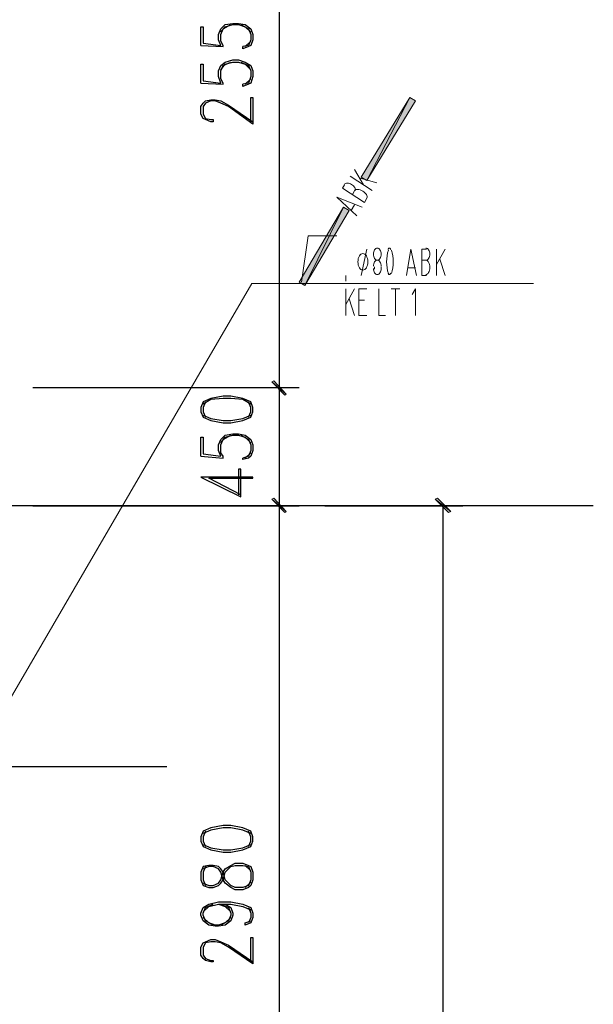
# Model space of a CAD drawing. Header units: millimetres. Extents: x 0 to 420, y 0 to 297.
# Tile 65 of 68: x 313 to 335, y 194 to 232. Entities that reach past the tile are written whole.
import ezdxf

# ---------------------------------------------------------------- set-up
doc = ezdxf.new("R2010")
doc.units = ezdxf.units.MM
doc.layers.add('FILL_000000', color=7, linetype='Continuous')
doc.layers.add('LINE_000000', color=7, linetype='Continuous')

msp = doc.modelspace()

# ---------------------------------------------------------------- hatches: boundary and pattern name
at = {"layer": 'FILL_000000'}
h = msp.add_hatch(color=7, dxfattribs=at)
h.dxf.hatch_style = 1
h.paths.add_polyline_path([(328.253, 228.939), (326.602, 225.764), (326.39, 225.891), (328.253, 228.939)])
h = msp.add_hatch(color=7, dxfattribs=at)
h.dxf.hatch_style = 1
h.paths.add_polyline_path([(328.464, 228.812), (328.253, 228.939), (326.602, 225.764), (328.464, 228.812)])
h = msp.add_hatch(color=7, dxfattribs=at)
h.dxf.hatch_style = 1
h.paths.add_polyline_path([(325.713, 224.748), (324.231, 221.742), (324.019, 221.869), (325.713, 224.748)])
h = msp.add_hatch(color=7, dxfattribs=at)
h.dxf.hatch_style = 1
h.paths.add_polyline_path([(325.924, 224.621), (325.713, 224.748), (324.231, 221.742), (325.924, 224.621)])
h = msp.add_hatch(color=7, dxfattribs=at)
h.dxf.hatch_style = 1
h.paths.add_polyline_path([(323.511, 217.593), (322.961, 218.059), (323.046, 218.101), (323.511, 217.593)])
h = msp.add_hatch(color=7, dxfattribs=at)
h.dxf.hatch_style = 1
h.paths.add_polyline_path([(323.046, 218.101), (322.961, 218.059), (323.511, 217.593), (323.046, 218.101)])
h = msp.add_hatch(color=7, dxfattribs=at)
h.dxf.hatch_style = 1
h.paths.add_polyline_path([(323.469, 217.551), (323.511, 217.593), (322.961, 218.059), (323.469, 217.551)])
h = msp.add_hatch(color=7, dxfattribs=at)
h.dxf.hatch_style = 1
h.paths.add_polyline_path([(322.961, 218.059), (323.511, 217.593), (323.469, 217.551), (322.961, 218.059)])
h = msp.add_hatch(color=7, dxfattribs=at)
h.dxf.hatch_style = 1
h.paths.add_polyline_path([(323.511, 213.106), (322.961, 213.572), (323.046, 213.614), (323.511, 213.106)])
h = msp.add_hatch(color=7, dxfattribs=at)
h.dxf.hatch_style = 1
h.paths.add_polyline_path([(323.046, 213.614), (322.961, 213.572), (323.511, 213.106), (323.046, 213.614)])
h = msp.add_hatch(color=7, dxfattribs=at)
h.dxf.hatch_style = 1
h.paths.add_polyline_path([(329.819, 213.106), (329.226, 213.572), (329.311, 213.614), (329.819, 213.106)])
h = msp.add_hatch(color=7, dxfattribs=at)
h.dxf.hatch_style = 1
h.paths.add_polyline_path([(323.469, 213.064), (323.511, 213.106), (322.961, 213.572), (323.469, 213.064)])
h = msp.add_hatch(color=7, dxfattribs=at)
h.dxf.hatch_style = 1
h.paths.add_polyline_path([(322.961, 213.572), (323.511, 213.106), (323.469, 213.064), (322.961, 213.572)])
h = msp.add_hatch(color=7, dxfattribs=at)
h.dxf.hatch_style = 1
h.paths.add_polyline_path([(329.734, 213.064), (329.819, 213.106), (329.226, 213.572), (329.734, 213.064)])

# ---------------------------------------------------------------- linework, layer by layer
at = {"layer": 'LINE_000000', "lineweight": 25}
for p, q in [((323.257, 217.847), (323.257, 243.332)), ((320.252, 230.928), (321.098, 230.886)), ((322.157, 231.098), (321.945, 230.886)), ((320.252, 229.489), (321.098, 229.447)), ((322.157, 229.658), (321.945, 229.447)), ((313.817, 217.847), (324.019, 217.847)), ((313.817, 217.847), (324.019, 217.847)), ((323.257, 213.318), (323.257, 217.847)), ((320.252, 215.223), (321.098, 215.138)), ((322.157, 215.35), (321.945, 215.138)), ((335.28, 213.318), (216.366, 213.318)), ((313.817, 213.318), (324.019, 213.318)), ((313.817, 213.318), (324.019, 213.318)), ((323.257, 183.557), (323.257, 213.318)), ((324.993, 213.318), (330.285, 213.318)), ((329.523, 134.112), (329.523, 213.318)), ((318.939, 203.327), (216.366, 203.327)), ((322.157, 199.348), (321.945, 199.559)), ((321.945, 198.713), (322.157, 198.924))]:
    msp.add_line(p, q, dxfattribs=at)
at = {"layer": 'LINE_000000', "lineweight": 13}
for p, q in [((326.136, 226.187), (326.475, 225.594)), ((326.813, 225.383), (325.967, 225.933)), ((326.348, 225.848), (326.983, 225.679)), ((326.136, 225.383), (326.051, 225.213)), ((326.517, 224.917), (326.602, 225.086)), ((326.136, 224.832), (326.009, 224.621)), ((326.39, 222.123), (326.602, 223.139)), ((329.269, 222.123), (329.269, 223.139)), ((329.607, 223.139), (329.269, 222.546)), ((328.888, 222.716), (328.718, 222.716)), ((329.396, 222.758), (329.607, 222.123)), ((326.898, 222.377), (326.898, 222.462)), ((327.152, 222.462), (327.152, 222.377)), ((328.464, 222.419), (328.168, 222.419)), ((325.797, 221.911), (325.797, 222.123)), ((328.718, 222.123), (328.888, 222.123)), ((325.797, 220.599), (325.797, 221.615)), ((326.136, 221.615), (325.797, 221.022)), ((327.533, 221.615), (327.872, 221.615)), ((327.702, 220.599), (327.702, 221.615)), ((325.924, 221.234), (326.136, 220.599)), ((326.517, 221.192), (326.305, 221.192))]:
    msp.add_line(p, q, dxfattribs=at)
at = {"layer": 'LINE_000000', "lineweight": 25}
for points in [[(320.252, 230.928), (320.252, 231.648), (320.336, 231.648), (320.336, 231.013), (321.014, 230.928), (320.929, 231.14), (320.929, 231.352), (321.014, 231.563), (321.183, 231.733), (321.479, 231.775), (321.691, 231.775), (321.945, 231.733), (322.157, 231.563), (322.241, 231.352), (322.241, 231.14), (322.157, 230.928), (322.072, 230.886), (321.86, 230.801), (321.86, 230.886)], [(321.098, 230.886), (321.098, 230.928), (321.014, 231.098), (321.014, 231.352), (321.098, 231.563), (321.395, 231.733)], [(321.014, 231.436), (321.183, 231.648), (321.479, 231.733), (321.691, 231.733), (321.945, 231.648), (322.157, 231.436)], [(321.776, 231.733), (322.072, 231.563), (322.157, 231.352), (322.157, 231.14), (322.072, 230.928), (321.86, 230.886)], [(320.252, 229.489), (320.252, 230.209), (320.336, 230.209), (320.336, 229.574), (321.014, 229.489), (320.929, 229.743), (320.929, 229.955), (321.014, 230.166), (321.183, 230.293), (321.479, 230.378), (321.691, 230.378), (321.945, 230.293), (322.157, 230.166), (322.241, 229.955), (322.241, 229.743), (322.157, 229.489), (322.072, 229.447), (321.86, 229.362), (321.86, 229.447)], [(321.098, 229.447), (321.098, 229.489), (321.014, 229.658), (321.014, 229.955), (321.098, 230.166), (321.395, 230.293)], [(321.014, 229.997), (321.183, 230.209), (321.479, 230.293), (321.691, 230.293), (321.945, 230.209), (322.157, 229.997)], [(321.776, 230.293), (322.072, 230.166), (322.157, 229.955), (322.157, 229.743), (322.072, 229.489), (321.86, 229.447)], [(322.157, 228.007), (322.157, 228.939), (322.241, 228.939), (322.241, 227.923), (321.31, 228.6), (321.014, 228.727), (320.802, 228.812), (320.633, 228.812), (320.421, 228.727), (320.336, 228.6), (320.336, 228.304), (320.421, 228.134), (320.633, 228.092), (320.717, 228.092), (320.717, 228.007), (320.633, 228.007), (320.421, 228.092), (320.336, 228.134), (320.252, 228.304), (320.252, 228.6), (320.336, 228.727), (320.421, 228.812), (320.633, 228.854), (320.802, 228.854), (321.014, 228.812), (321.31, 228.642), (322.241, 228.007)], [(322.157, 217.212), (321.86, 217.382), (321.395, 217.424), (321.098, 217.424), (320.633, 217.382), (320.336, 217.212)], [(320.421, 217.297), (320.336, 217.085), (320.336, 216.916), (320.421, 216.704)], [(322.072, 216.704), (322.157, 216.916), (322.157, 217.085), (322.072, 217.297)], [(320.336, 216.789), (320.633, 216.662), (321.098, 216.577), (321.395, 216.577), (321.86, 216.662), (322.157, 216.789)], [(320.252, 215.223), (320.252, 215.942), (320.336, 215.942), (320.336, 215.307), (321.014, 215.223), (320.929, 215.434), (320.929, 215.646), (321.014, 215.858), (321.183, 216.027), (321.479, 216.069), (321.691, 216.069), (321.945, 216.027), (322.157, 215.858), (322.241, 215.646), (322.241, 215.434), (322.157, 215.223), (322.072, 215.138), (321.86, 215.096), (321.86, 215.138)], [(321.098, 215.138), (321.098, 215.223), (321.014, 215.35), (321.014, 215.646), (321.098, 215.858), (321.395, 216.027)], [(321.014, 215.731), (321.183, 215.942), (321.479, 216.027), (321.691, 216.027), (321.945, 215.942), (322.157, 215.731)], [(321.776, 216.027), (322.072, 215.858), (322.157, 215.646), (322.157, 215.434), (322.072, 215.223), (321.86, 215.138)], [(321.776, 213.741), (320.548, 214.376), (322.241, 214.376), (322.241, 214.418), (320.252, 214.418), (321.776, 213.656), (321.776, 214.715), (321.691, 214.715), (321.691, 213.741)], [(322.157, 200.787), (321.86, 200.914), (321.395, 200.999), (321.098, 200.999), (320.633, 200.914), (320.336, 200.787)], [(320.421, 200.872), (320.336, 200.66), (320.336, 200.491), (320.421, 200.279)], [(322.072, 200.279), (322.157, 200.491), (322.157, 200.66), (322.072, 200.872)], [(320.336, 200.364), (320.633, 200.237), (321.098, 200.152), (321.395, 200.152), (321.86, 200.237), (322.157, 200.364)], [(320.336, 198.882), (320.548, 198.797), (320.717, 198.797), (320.929, 198.882), (321.014, 199.009), (321.098, 199.305), (321.183, 199.432), (321.395, 199.559), (321.564, 199.644), (321.86, 199.644), (322.072, 199.559), (322.157, 199.517), (322.241, 199.305), (322.241, 199.009), (322.157, 198.797), (322.072, 198.713), (321.86, 198.628), (321.564, 198.628), (321.395, 198.713), (321.183, 198.882), (321.098, 199.009), (321.014, 199.305), (320.929, 199.432), (320.717, 199.517), (320.548, 199.517), (320.336, 199.432)], [(320.421, 199.517), (320.336, 199.305), (320.336, 199.009), (320.421, 198.797)], [(321.183, 198.078), (321.395, 197.951), (321.479, 197.739), (321.479, 197.654), (321.395, 197.443), (321.183, 197.273), (320.929, 197.231), (320.802, 197.231), (320.548, 197.273), (320.336, 197.443), (320.252, 197.654), (320.252, 197.739), (320.336, 197.951), (320.548, 198.078), (320.929, 198.162), (321.395, 198.162), (321.86, 198.078), (322.157, 197.951), (322.241, 197.739), (322.241, 197.57), (322.157, 197.358), (321.945, 197.273), (321.945, 197.358), (322.157, 197.443)], [(320.717, 197.273), (320.421, 197.443), (320.336, 197.654), (320.336, 197.739), (320.421, 197.951), (320.717, 198.078)], [(320.336, 197.781), (320.548, 197.993), (320.929, 198.078), (321.395, 198.078), (321.86, 197.993), (322.157, 197.866)], [(320.929, 198.078), (321.183, 197.993), (321.395, 197.781)], [(321.014, 198.078), (321.31, 197.951), (321.395, 197.739), (321.395, 197.654), (321.31, 197.443), (321.014, 197.273)], [(322.072, 197.951), (322.157, 197.739), (322.157, 197.57), (322.072, 197.358)], [(321.395, 197.57), (321.183, 197.358), (320.929, 197.273), (320.802, 197.273), (320.548, 197.358), (320.336, 197.57)], [(322.157, 195.876), (322.157, 196.808), (322.241, 196.808), (322.241, 195.792), (321.31, 196.427), (321.014, 196.596), (320.802, 196.638), (320.633, 196.638), (320.421, 196.596), (320.336, 196.427), (320.336, 196.13), (320.421, 196.003), (320.633, 195.919), (320.717, 195.919), (320.717, 195.876), (320.633, 195.876), (320.421, 195.919), (320.336, 196.003), (320.252, 196.13), (320.252, 196.427), (320.336, 196.596), (320.421, 196.638), (320.633, 196.723), (320.802, 196.723), (321.014, 196.638), (321.31, 196.511), (322.241, 195.876)]]:
    msp.add_lwpolyline(points, dxfattribs=at)
at = {"layer": 'LINE_000000', "lineweight": 0}
for points in [[(328.253, 228.939), (326.602, 225.764), (326.39, 225.891), (328.253, 228.939)], [(328.464, 228.812), (328.253, 228.939), (326.602, 225.764), (328.464, 228.812)], [(325.713, 224.748), (324.231, 221.742), (324.019, 221.869), (325.713, 224.748)], [(325.924, 224.621), (325.713, 224.748), (324.231, 221.742), (325.924, 224.621)], [(323.511, 217.593), (322.961, 218.059), (323.046, 218.101), (323.511, 217.593)], [(323.046, 218.101), (322.961, 218.059), (323.511, 217.593), (323.046, 218.101)], [(323.469, 217.551), (323.511, 217.593), (322.961, 218.059), (323.469, 217.551)], [(322.961, 218.059), (323.511, 217.593), (323.469, 217.551), (322.961, 218.059)], [(323.511, 213.106), (322.961, 213.572), (323.046, 213.614), (323.511, 213.106)], [(323.046, 213.614), (322.961, 213.572), (323.511, 213.106), (323.046, 213.614)], [(329.819, 213.106), (329.226, 213.572), (329.311, 213.614), (329.819, 213.106)], [(323.469, 213.064), (323.511, 213.106), (322.961, 213.572), (323.469, 213.064)], [(322.961, 213.572), (323.511, 213.106), (323.469, 213.064), (322.961, 213.572)], [(329.734, 213.064), (329.819, 213.106), (329.226, 213.572), (329.734, 213.064)]]:
    msp.add_lwpolyline(points, close=True, dxfattribs=at)
at = {"layer": 'LINE_000000', "lineweight": 13}
for points in [[(326.144, 225.368), (326.156, 225.396), (326.159, 225.426), (326.154, 225.459), (326.141, 225.493), (326.121, 225.526), (326.094, 225.558), (326.061, 225.588), (326.022, 225.615), (325.981, 225.637), (325.939, 225.652), (325.898, 225.661), (325.859, 225.664), (325.823, 225.66), (325.792, 225.649), (325.766, 225.632), (325.747, 225.609)], [(325.755, 225.594), (325.67, 225.467), (326.517, 224.917)], [(326.604, 225.092), (326.615, 225.12), (326.615, 225.152), (326.607, 225.187), (326.59, 225.223), (326.564, 225.26), (326.531, 225.296), (326.492, 225.33), (326.446, 225.361), (326.397, 225.387), (326.348, 225.407), (326.301, 225.419), (326.257, 225.425), (326.217, 225.424), (326.182, 225.415), (326.154, 225.4), (326.134, 225.377)], [(326.221, 224.409), (325.459, 225.129), (326.432, 224.748)], [(327.432, 223.104), (327.402, 222.995), (327.381, 222.883), (327.368, 222.768), (327.364, 222.652), (327.368, 222.536), (327.381, 222.421), (327.402, 222.309), (327.432, 222.201)], [(327.521, 223.121), (327.516, 223.135), (327.51, 223.147), (327.504, 223.157), (327.498, 223.165), (327.491, 223.172), (327.484, 223.177), (327.477, 223.18), (327.47, 223.181), (327.462, 223.18), (327.455, 223.177), (327.448, 223.172), (327.441, 223.165), (327.435, 223.157), (327.429, 223.147), (327.423, 223.135), (327.418, 223.121)], [(327.549, 222.201), (327.579, 222.309), (327.601, 222.421), (327.613, 222.536), (327.618, 222.652), (327.613, 222.768), (327.601, 222.883), (327.579, 222.995), (327.549, 223.104)], [(328.126, 222.123), (328.295, 223.139), (328.507, 222.123)], [(328.888, 223.139), (328.718, 223.139), (328.718, 222.123)], [(328.866, 222.716), (328.896, 222.72), (328.924, 222.734), (328.949, 222.755), (328.971, 222.784), (328.989, 222.818), (329.003, 222.858), (329.012, 222.902), (329.015, 222.948), (329.012, 222.995), (329.003, 223.039), (328.989, 223.079), (328.971, 223.113), (328.949, 223.142), (328.924, 223.163), (328.896, 223.177), (328.866, 223.181)], [(327.152, 222.483), (327.149, 222.53), (327.14, 222.573), (327.127, 222.613), (327.109, 222.647), (327.087, 222.676), (327.062, 222.697), (327.034, 222.711), (327.004, 222.716), (326.974, 222.711), (326.946, 222.697), (326.921, 222.676), (326.899, 222.647), (326.881, 222.613), (326.867, 222.573), (326.859, 222.53), (326.856, 222.483)], [(328.866, 222.165), (328.896, 222.171), (328.924, 222.187), (328.949, 222.212), (328.971, 222.246), (328.989, 222.287), (329.003, 222.333), (329.012, 222.385), (329.015, 222.44), (329.012, 222.496), (329.003, 222.548), (328.989, 222.594), (328.971, 222.635), (328.949, 222.669), (328.924, 222.694), (328.896, 222.71), (328.866, 222.716)], [(326.856, 222.398), (326.859, 222.351), (326.867, 222.308), (326.881, 222.268), (326.899, 222.234), (326.921, 222.205), (326.946, 222.184), (326.974, 222.17), (327.004, 222.165), (327.034, 222.17), (327.062, 222.184), (327.087, 222.205), (327.109, 222.234), (327.127, 222.268), (327.14, 222.308), (327.149, 222.351), (327.152, 222.398)], [(327.418, 222.225), (327.423, 222.212), (327.429, 222.2), (327.435, 222.19), (327.441, 222.181), (327.448, 222.174), (327.455, 222.169), (327.462, 222.166), (327.47, 222.165), (327.477, 222.166), (327.484, 222.169), (327.491, 222.174), (327.498, 222.181), (327.504, 222.19), (327.51, 222.2), (327.516, 222.212), (327.521, 222.225)], [(326.602, 220.599), (326.305, 220.599), (326.305, 221.615), (326.602, 221.615)], [(327.067, 221.615), (327.067, 220.599), (327.321, 220.599)], [(328.464, 220.599), (328.464, 221.615), (328.337, 221.403)]]:
    msp.add_lwpolyline(points, dxfattribs=at)
at = {"layer": 'LINE_000000', "lineweight": 9}
for points in [[(324.104, 221.869), (324.358, 223.647), (325.459, 223.647)], [(310.303, 201.422), (322.199, 221.827), (332.994, 221.827)]]:
    msp.add_lwpolyline(points, dxfattribs=at)
at = {"layer": 'LINE_000000', "lineweight": 13}
for points in [[(327.152, 222.948), (327.149, 222.995), (327.14, 223.039), (327.127, 223.079), (327.109, 223.113), (327.087, 223.142), (327.062, 223.163), (327.034, 223.177), (327.004, 223.181), (326.974, 223.177), (326.946, 223.163), (326.921, 223.142), (326.899, 223.113), (326.881, 223.079), (326.867, 223.039), (326.859, 222.995), (326.856, 222.948), (326.859, 222.902), (326.867, 222.858), (326.881, 222.818), (326.899, 222.784), (326.921, 222.755), (326.946, 222.734), (326.974, 222.72), (327.004, 222.716), (327.034, 222.72), (327.062, 222.734), (327.087, 222.755), (327.109, 222.784), (327.127, 222.818), (327.14, 222.858), (327.149, 222.902), (327.152, 222.948)], [(326.644, 222.652), (326.64, 222.716), (326.629, 222.776), (326.611, 222.83), (326.588, 222.877), (326.56, 222.915), (326.528, 222.945), (326.492, 222.963), (326.454, 222.97), (326.415, 222.963), (326.379, 222.945), (326.347, 222.915), (326.319, 222.877), (326.296, 222.83), (326.278, 222.776), (326.267, 222.716), (326.263, 222.652), (326.267, 222.588), (326.278, 222.529), (326.296, 222.475), (326.319, 222.428), (326.347, 222.389), (326.379, 222.36), (326.415, 222.341), (326.454, 222.335), (326.492, 222.341), (326.528, 222.36), (326.56, 222.389), (326.588, 222.428), (326.611, 222.475), (326.629, 222.529), (326.64, 222.588), (326.644, 222.652)]]:
    msp.add_lwpolyline(points, close=True, dxfattribs=at)
at = {"layer": 'LINE_000000', "lineweight": 25}
for points in [[(320.252, 216.916), (320.336, 216.704), (320.633, 216.577), (321.098, 216.493), (321.395, 216.493), (321.86, 216.577), (322.157, 216.704), (322.241, 216.916), (322.241, 217.085), (322.157, 217.297), (321.86, 217.424), (321.395, 217.509), (321.098, 217.509), (320.633, 217.424), (320.336, 217.297), (320.252, 217.085), (320.252, 216.916)], [(320.252, 200.491), (320.336, 200.279), (320.633, 200.152), (321.098, 200.067), (321.395, 200.067), (321.86, 200.152), (322.157, 200.279), (322.241, 200.491), (322.241, 200.66), (322.157, 200.872), (321.86, 200.999), (321.395, 201.083), (321.098, 201.083), (320.633, 200.999), (320.336, 200.872), (320.252, 200.66), (320.252, 200.491)], [(320.252, 199.009), (320.336, 198.797), (320.548, 198.713), (320.717, 198.713), (320.929, 198.797), (321.014, 198.882), (321.098, 199.009), (321.183, 199.305), (321.31, 199.432), (321.395, 199.517), (321.564, 199.559), (321.86, 199.559), (322.072, 199.517), (322.157, 199.305), (322.157, 199.009), (322.072, 198.797), (321.86, 198.713), (321.564, 198.713), (321.395, 198.797), (321.31, 198.882), (321.183, 199.009), (321.098, 199.305), (321.014, 199.432), (320.929, 199.517), (320.717, 199.559), (320.548, 199.559), (320.336, 199.517), (320.252, 199.305), (320.252, 199.009)]]:
    msp.add_lwpolyline(points, close=True, dxfattribs=at)

doc.saveas('drawing.dxf')
